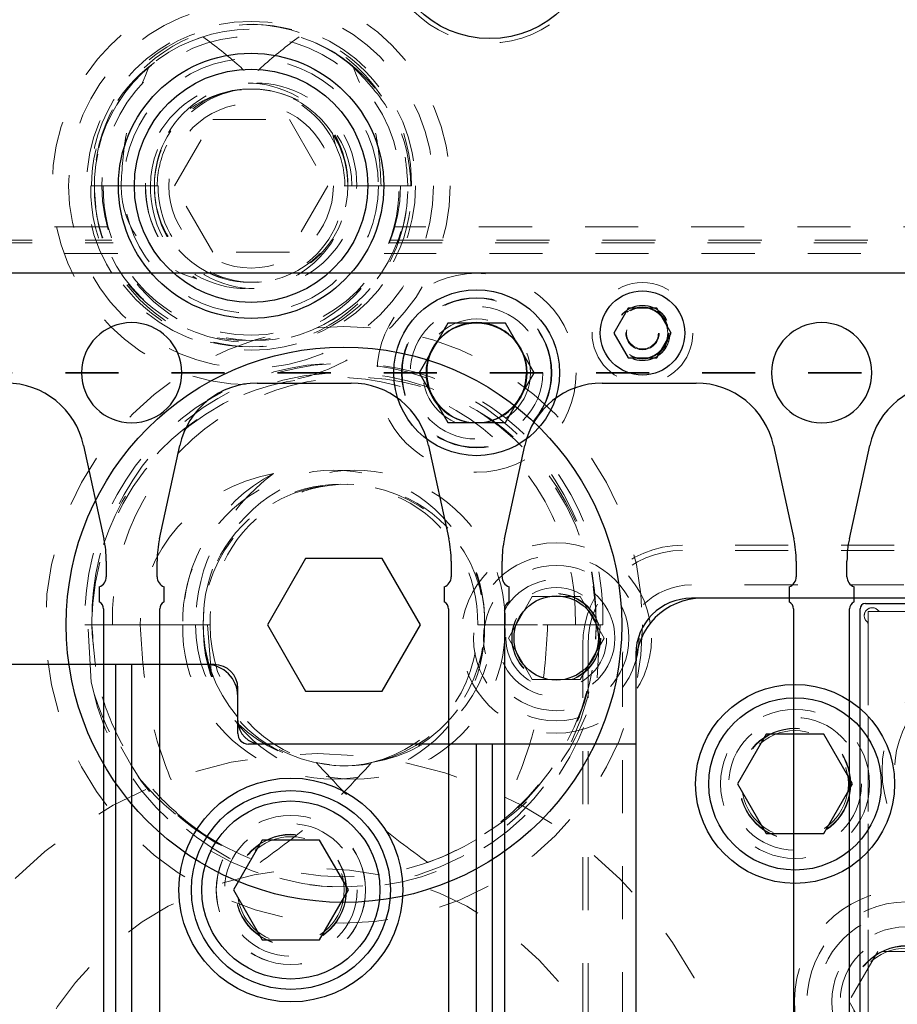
# Model space of a CAD drawing. Header units: inches. Extents: x 1802 to 2468, y -253 to -72.
# Tile 50 of 256: x 1812.8 to 1814.45, y -146.09 to -144.23. Entities that reach past the tile are written whole.
import ezdxf

# ---------------------------------------------------------------- set-up
doc = ezdxf.new("R2010")
doc.units = ezdxf.units.IN
doc.header["$LTSCALE"] = 0.5
doc.header["$MEASUREMENT"] = 0
doc.linetypes.add('HIDDEN', pattern=[0.225, 0.15, -0.075])
doc.linetypes.add('PHANTOM', pattern=[0.25, 0.125, -0.025, 0.025, -0.025, 0.025, -0.025])
for name, color, linetype in [('APP-M-S', 30, 'Continuous'), ('DIE-M-S', 8, 'Continuous'), ('DIE-M-S3', 8, 'Continuous'), ('DSS-M-S', 53, 'Continuous'), ('DST-M-S', 53, 'Continuous'), ('PAD-M-S', 135, 'Continuous'), ('PUN-M-S2', 1, 'Continuous'), ('SID-M-P', 202, 'PHANTOM'), ('ST1-M-S', 193, 'Continuous'), ('ST2-M-S', 193, 'Continuous'), ('SVD-M-S', 8, 'Continuous'), ('SVE-M-S', 8, 'Continuous'), ('SVF-M-S', 8, 'Continuous')]:
    doc.layers.add(name, color=color, linetype=linetype)

msp = doc.modelspace()

# ---------------------------------------------------------------- linework, layer by layer
at = {"layer": 'APP-M-S', "linetype": 'Continuous', "lineweight": 25}
for p, q in [((1813.00987, -144.71137), (1812.35987, -144.71137)), ((1813.65987, -144.71137), (1813.00987, -144.71137)), ((1814.30987, -144.71137), (1813.65987, -144.71137)), ((1814.95987, -144.71137), (1814.30987, -144.71137)), ((1813.2463, -144.91837), (1813.42344, -144.91837)), ((1813.8963, -144.91837), (1814.07344, -144.91837)), ((1812.91924, -145.03586), (1812.9575, -145.21167)), ((1813.06224, -145.21167), (1813.1005, -145.03586)), ((1813.56924, -145.03586), (1813.6075, -145.21167)), ((1813.71224, -145.21167), (1813.7505, -145.03586)), ((1814.21924, -145.03586), (1814.2575, -145.21167)), ((1814.36224, -145.21167), (1814.4005, -145.03586)), ((1812.96203, -145.25386), (1812.96203, -145.28337)), ((1813.0577, -145.28337), (1813.0577, -145.25386)), ((1813.61203, -145.25386), (1813.61203, -145.28337)), ((1813.7077, -145.28337), (1813.7077, -145.25386)), ((1814.26203, -145.25386), (1814.26203, -145.28337)), ((1814.3577, -145.28337), (1814.3577, -145.25386)), ((1812.94877, -145.30221), (1812.94877, -145.33058)), ((1813.07097, -145.33058), (1813.07097, -145.30221)), ((1813.59877, -145.30221), (1813.59877, -145.33058)), ((1813.72097, -145.33058), (1813.72097, -145.30221)), ((1814.24877, -145.30221), (1814.24877, -145.33058)), ((1814.37097, -145.33058), (1814.37097, -145.30221)), ((1812.95703, -145.34399), (1812.95703, -146.42399)), ((1813.0627, -146.42399), (1813.0627, -145.34399)), ((1813.60703, -145.34399), (1813.60703, -146.42399)), ((1813.7127, -146.42399), (1813.7127, -145.34399)), ((1814.25703, -145.34399), (1814.25703, -146.42399)), ((1814.3627, -146.42399), (1814.3627, -145.34399))]:
    msp.add_line(p, q, dxfattribs=at)
for centre, radius, start, end in [((1813.00987, -144.89887), 0.0945, 90, 270), ((1813.00987, -144.89887), 0.0945, 270, 90), ((1813.65987, -144.89887), 0.0945, 90, 270), ((1813.65987, -144.89887), 0.0945, 270, 90), ((1814.30987, -144.89887), 0.0945, 90, 270), ((1814.30987, -144.89887), 0.0945, 270, 90), ((1812.77344, -145.06759), 0.14921, 12.27701, 90), ((1813.2463, -145.06759), 0.14921, 90, 167.72299), ((1813.42344, -145.06759), 0.14921, 12.27701, 90), ((1813.8963, -145.06759), 0.14921, 90, 167.72299), ((1814.07344, -145.06759), 0.14921, 12.27701, 90), ((1814.5463, -145.06759), 0.14921, 90, 167.72299), ((1812.76361, -145.25386), 0.19843, 0, 12.27701), ((1813.25613, -145.25386), 0.19843, 167.72299, 180), ((1813.41361, -145.25386), 0.19843, 0, 12.27701), ((1813.90613, -145.25386), 0.19843, 167.72299, 180), ((1814.06361, -145.25386), 0.19843, 0, 12.27701), ((1814.55613, -145.25386), 0.19843, 167.72299, 180), ((1812.94203, -145.28337), 0.02, 289.67072, 0), ((1813.0777, -145.28337), 0.02, 180, 250.32928), ((1813.59203, -145.28337), 0.02, 289.67072, 0), ((1813.7277, -145.28337), 0.02, 180, 250.32928), ((1814.24203, -145.28337), 0.02, 289.67072, 0), ((1814.3777, -145.28337), 0.02, 180, 250.32928), ((1812.94203, -145.34399), 0.015, 0, 63.33207), ((1813.0777, -145.34399), 0.015, 116.66793, 180), ((1813.59203, -145.34399), 0.015, 0, 63.33207), ((1813.7277, -145.34399), 0.015, 116.66793, 180), ((1814.24203, -145.34399), 0.015, 0, 63.33207), ((1814.3777, -145.34399), 0.015, 116.66793, 180)]:
    msp.add_arc(centre, radius, start, end, dxfattribs=at)
at = {"layer": 'DIE-M-S', "linetype": 'Continuous', "lineweight": 25}
for p, q in [((1816.25987, -145.32387), (1814.06487, -145.32387)), ((1813.95987, -145.42887), (1813.95987, -145.59887)), ((1813.1654, -145.44887), (1812.75434, -145.44887)), ((1812.97987, -146.45637), (1812.97987, -145.44887)), ((1813.00987, -146.46926), (1813.00987, -145.44887)), ((1813.14987, -145.44887), (1813.00987, -145.44887)), ((1813.20987, -145.5544), (1813.20987, -145.49334)), ((1813.20987, -145.57887), (1813.20987, -145.50887)), ((1813.65987, -145.59887), (1813.22987, -145.59887)), ((1813.95987, -145.59887), (1813.25434, -145.59887)), ((1813.65987, -146.18637), (1813.65987, -145.59887)), ((1813.68987, -146.18637), (1813.68987, -145.59887)), ((1813.95987, -145.59887), (1813.95987, -146.13637))]:
    msp.add_line(p, q, dxfattribs=at)
for centre, radius in [((1813.68487, -144.07387), 0.195), ((1813.65987, -144.89887), 0.09475), ((1813.30987, -145.87387), 0.211)]:
    msp.add_circle(centre, radius, dxfattribs=at)
at = {"layer": 'DIE-M-S', "linetype": 'HIDDEN', "lineweight": 18}
msp.add_circle((1813.30987, -145.87387), 0.1405, dxfattribs=at)
at = {"layer": 'DIE-M-S', "linetype": 'Continuous', "lineweight": 25}
for centre, radius, start, end in [((1814.06487, -145.42887), 0.105, 90, 180), ((1813.14987, -145.50887), 0.06, 0, 90), ((1813.1654, -145.49334), 0.04447, 0, 90), ((1813.25434, -145.5544), 0.04447, 180, 270), ((1813.22987, -145.57887), 0.02, 180, 270)]:
    msp.add_arc(centre, radius, start, end, dxfattribs=at)
at = {"layer": 'DIE-M-S3', "linetype": 'HIDDEN', "lineweight": 18}
for p, q in [((1816.24687, -145.23387), (1814.04787, -145.23387)), ((1816.26487, -145.29887), (1814.06487, -145.29887)), ((1813.86987, -145.41187), (1813.86987, -147.63587)), ((1813.93487, -145.42887), (1813.93487, -146.30387))]:
    msp.add_line(p, q, dxfattribs=at)
for centre, radius in [((1813.68487, -144.07387), 0.20312), ((1813.23487, -144.54637), 0.34375), ((1813.23487, -144.54637), 0.31), ((1813.23487, -144.54637), 0.24), ((1813.23487, -144.54637), 0.155), ((1813.65987, -144.89887), 0.125), ((1814.25987, -145.67387), 0.1405), ((1814.25987, -145.67387), 0.1405), ((1813.30987, -145.87387), 0.1005), ((1814.46987, -146.08387), 0.1405)]:
    msp.add_circle(centre, radius, dxfattribs=at)
at = {"layer": 'DIE-M-S3', "linetype": 'Continuous', "lineweight": 25}
for radius in [0.25, 0.22]:
    msp.add_circle((1813.23487, -144.54637), radius, dxfattribs=at)
at = {"layer": 'DIE-M-S3', "linetype": 'HIDDEN', "lineweight": 18}
for centre, radius, start, end in [((1814.04787, -145.41187), 0.178, 90, 180), ((1814.06487, -145.42887), 0.13, 90, 180), ((1814.46987, -146.08387), 0.211, 0, 260.54026)]:
    msp.add_arc(centre, radius, start, end, dxfattribs=at)
at = {"layer": 'DIE-M-S3', "linetype": 'Continuous', "lineweight": 25}
msp.add_arc((1814.08487, -145.44887), 0.125, 90, 180, dxfattribs=at)
msp.add_arc((1814.08487, -145.44887), 0.125, 90, 180, dxfattribs=at)
at = {"layer": 'DSS-M-S', "linetype": 'HIDDEN', "lineweight": 18}
for p, q in [((1816.24687, -145.22387), (1814.04787, -145.22387)), ((1813.85987, -145.41187), (1813.85987, -147.63587))]:
    msp.add_line(p, q, dxfattribs=at)
for centre, radius in [((1813.65987, -144.89887), 0.1405), ((1814.25987, -145.67387), 0.1005), ((1813.30987, -145.87387), 0.14062), ((1814.46987, -146.08387), 0.1005)]:
    msp.add_circle(centre, radius, dxfattribs=at)
msp.add_arc((1814.04787, -145.41187), 0.188, 90, 180, dxfattribs=at)
at = {"layer": 'DST-M-S', "linetype": 'Continuous', "lineweight": 25}
msp.add_circle((1813.40987, -145.37387), 0.52345, dxfattribs=at)
at = {"layer": 'PAD-M-S', "linetype": 'HIDDEN', "lineweight": 18}
for p, q in [((1814.42056, -145.34887), (1814.84918, -145.34887)), ((1814.39737, -146.32568), (1814.39737, -145.37206))]:
    msp.add_line(p, q, dxfattribs=at)
for centre, radius, start, end in [((1814.40529, -145.35679), 0.015, 40.23918, 229.76082), ((1814.42056, -145.34387), 0.005, 220.23918, 270), ((1814.39237, -145.37206), 0.005, 0, 49.76082)]:
    msp.add_arc(centre, radius, start, end, dxfattribs=at)
at = {"layer": 'PUN-M-S2', "linetype": 'HIDDEN', "lineweight": 18}
for p, q in [((1814.39737, -145.34887), (1814.39737, -146.34887)), ((1814.87237, -145.34887), (1814.39737, -145.34887))]:
    msp.add_line(p, q, dxfattribs=at)
msp.add_circle((1814.63487, -145.64887), 0.211, dxfattribs=at)
at = {"layer": 'SID-M-P', "linetype": 'PHANTOM', "lineweight": 35}
msp.add_line((1836.98487, -144.89887), (1802.10987, -144.89887), dxfattribs=at)
at = {"layer": 'ST1-M-S', "linetype": 'HIDDEN', "lineweight": 18}
for p, q in [((1812.96425, -144.62387), (1812.72237, -144.62387)), ((1815.56425, -144.62387), (1813.50549, -144.62387)), ((1812.72237, -144.64887), (1812.97269, -144.64887)), ((1812.72237, -144.65387), (1812.9747, -144.65387)), ((1813.49503, -144.65387), (1815.5747, -144.65387)), ((1813.49704, -144.64887), (1815.57269, -144.64887)), ((1812.9839, -144.67387), (1812.72237, -144.67387)), ((1815.5839, -144.67387), (1813.48584, -144.67387))]:
    msp.add_line(p, q, dxfattribs=at)
at = {"layer": 'ST1-M-S', "linetype": 'Continuous', "lineweight": 25}
for p, q in [((1814.39237, -145.33387), (1814.87737, -145.33387)), ((1814.38237, -146.35387), (1814.38237, -145.34387))]:
    msp.add_line(p, q, dxfattribs=at)
at = {"layer": 'ST1-M-S', "linetype": 'HIDDEN', "lineweight": 18}
for centre, radius in [((1813.23487, -144.54637), 0.2815), ((1813.97237, -144.82387), 0.0315), ((1813.65987, -144.89887), 0.10156), ((1813.80987, -145.39887), 0.1795), ((1813.80987, -145.39887), 0.1105)]:
    msp.add_circle(centre, radius, dxfattribs=at)
at = {"layer": 'ST1-M-S', "linetype": 'Continuous', "lineweight": 25}
for centre, radius in [((1813.65987, -144.89887), 0.15625), ((1813.97237, -144.82387), 0.0795), ((1813.80987, -145.39887), 0.0795)]:
    msp.add_circle(centre, radius, dxfattribs=at)
msp.add_arc((1814.39237, -145.34387), 0.01, 90, 180, dxfattribs=at)
at = {"layer": 'ST1-M-S', "linetype": 'HIDDEN', "lineweight": 18}
msp.add_open_spline([(1813.50549, -144.62387), (1813.5054, -144.62418), (1813.50522, -144.6248), (1813.5038, -144.62964), (1813.50151, -144.63675), (1813.49851, -144.64524), (1813.49613, -144.65114), (1813.49503, -144.65387)], degree=3, knots=[0, 0, 0, 0, 0.2014834, 0.4028824, 0.6067425, 0.818021, 1, 1, 1, 1], dxfattribs=at)
at = {"layer": 'ST2-M-S', "linetype": 'HIDDEN', "lineweight": 18}
for radius in [0.1415, 0.09375]:
    msp.add_circle((1813.65987, -144.89887), radius, dxfattribs=at)
at = {"layer": 'SVD-M-S', "linetype": 'HIDDEN', "lineweight": 18}
for p, q in [((1813.43398, -144.32827), (1813.41706, -144.31395)), ((1813.09053, -144.54637), (1813.1627, -144.42137)), ((1813.1627, -144.42137), (1813.30704, -144.42137)), ((1813.30704, -144.42137), (1813.37921, -144.54637)), ((1813.38804, -144.44772), (1813.39375, -144.47)), ((1812.95634, -144.54637), (1812.93261, -144.54637)), ((1813.05268, -144.54637), (1812.93956, -144.54637)), ((1812.93956, -144.54637), (1813.05268, -144.54637)), ((1813.05963, -144.54637), (1812.95634, -144.54637)), ((1813.1627, -144.67137), (1813.09053, -144.54637)), ((1813.37921, -144.54637), (1813.30704, -144.67137)), ((1813.41167, -144.54637), (1813.41011, -144.54637)), ((1813.41706, -144.54637), (1813.41167, -144.54637)), ((1813.42466, -144.54637), (1813.41706, -144.54637)), ((1813.47982, -144.54637), (1813.42466, -144.54637)), ((1813.53018, -144.54637), (1813.47982, -144.54637)), ((1813.53557, -144.54637), (1813.53018, -144.54637)), ((1813.53557, -144.54637), (1813.53713, -144.54637)), ((1813.30704, -144.67137), (1813.1627, -144.67137)), ((1814.41574, -145.99012), (1814.36162, -146.08387)), ((1814.52399, -145.99012), (1814.41574, -145.99012)), ((1814.36162, -146.08387), (1814.41574, -146.17762))]:
    msp.add_line(p, q, dxfattribs=at)
at = {"layer": 'SVD-M-S', "linetype": 'Continuous', "lineweight": 25}
for p, q in [((1814.20574, -145.58012), (1814.15162, -145.67387)), ((1814.31399, -145.58012), (1814.20574, -145.58012)), ((1814.36812, -145.67387), (1814.31399, -145.58012)), ((1814.15162, -145.67387), (1814.20574, -145.76762)), ((1814.31399, -145.76762), (1814.36812, -145.67387)), ((1814.20574, -145.76762), (1814.31399, -145.76762)), ((1813.25574, -145.78012), (1813.20162, -145.87387)), ((1813.36399, -145.78012), (1813.25574, -145.78012)), ((1813.41812, -145.87387), (1813.36399, -145.78012)), ((1813.20162, -145.87387), (1813.25574, -145.96762)), ((1813.36399, -145.96762), (1813.41812, -145.87387)), ((1813.25574, -145.96762), (1813.36399, -145.96762))]:
    msp.add_line(p, q, dxfattribs=at)
at = {"layer": 'SVD-M-S', "linetype": 'HIDDEN', "lineweight": 18}
for centre, radius in [((1813.23487, -144.54637), 0.375), ((1814.25987, -145.67387), 0.125), ((1814.25987, -145.67387), 0.10497), ((1814.25987, -145.67387), 0.1047), ((1814.25987, -145.67387), 0.10418), ((1813.30987, -145.87387), 0.125), ((1813.30987, -145.87387), 0.10497), ((1813.30987, -145.87387), 0.1047), ((1813.30987, -145.87387), 0.10418), ((1813.35987, -146.42387), 0.59055), ((1814.46987, -146.08387), 0.1875), ((1814.46987, -146.08387), 0.16781), ((1814.46987, -146.08387), 0.125), ((1814.46987, -146.08387), 0.10497), ((1814.46987, -146.08387), 0.1047), ((1814.46987, -146.08387), 0.10418)]:
    msp.add_circle(centre, radius, dxfattribs=at)
at = {"layer": 'SVD-M-S', "linetype": 'Continuous', "lineweight": 25}
for centre, radius in [((1814.25987, -145.67387), 0.1875), ((1814.25987, -145.67387), 0.1625), ((1813.30987, -145.87387), 0.1875), ((1813.30987, -145.87387), 0.16781)]:
    msp.add_circle(centre, radius, dxfattribs=at)
at = {"layer": 'SVD-M-S', "linetype": 'HIDDEN', "lineweight": 18}
for centre, radius, start, end in [((1813.23051, -144.53981), 0.29797, 32.96864, 181.26136), ((1813.23834, -144.54139), 0.29883, 359.04604, 180.95396), ((1813.23487, -144.54637), 0.29531, 51.90762, 0), ((1813.23212, -144.54437), 0.29257, 107.48862, 180.39168), ((1813.2417, -144.53826), 0.28553, 46.10721, 72.9246), ((1813.22648, -144.54314), 0.19061, 359.02938, 180.97062), ((1813.24326, -144.54314), 0.19061, 359.02938, 180.97062), ((1813.23277, -144.54399), 0.1801, 82.16438, 180.75568), ((1813.23487, -144.54637), 0.18219, 32.78425, 0), ((1813.23981, -144.54269), 0.17923, 98.79248, 156.07037), ((1813.23697, -144.54399), 0.1801, 359.24432, 97.83562), ((1813.22993, -144.54269), 0.17923, 23.92963, 81.20752), ((1813.23487, -144.54637), 0.18219, 0, 32.78425), ((1813.2314, -144.55134), 0.29883, 179.04604, 0.95396), ((1813.23834, -144.55134), 0.29883, 179.04604, 0.95396), ((1813.22648, -144.55115), 0.28696, 179.04604, 0.95396), ((1813.24326, -144.55115), 0.28696, 179.04604, 0.95396), ((1813.22648, -144.5496), 0.19061, 179.02938, 0.97062), ((1813.24182, -144.54716), 0.20592, 179.77904, 237.84949), ((1813.24326, -144.5496), 0.19061, 179.02938, 0.97062), ((1813.2314, -144.5494), 0.17874, 179.02938, 0.97062), ((1813.23834, -144.5494), 0.17874, 179.02938, 0.97062), ((1813.35987, -146.42387), 0.80709, 0, 180)]:
    msp.add_arc(centre, radius, start, end, dxfattribs=at)
for centre, major_axis, ratio, start_param, end_param in [((1813.23217, -144.54637), (-0.29801, 0), 0.9770042, 5.3587861, 6.2831853), ((1813.23756, -144.54637), (0.29801, 0), 0.9770042, 0, 0.9243992), ((1813.23106, -144.54637), (-0.18599, 0), 0.9770042, 4.8128393, 6.2831853), ((1813.23867, -144.54637), (0.18599, 0), 0.9770042, 0, 1.470346), ((1813.23756, -144.54637), (-0.17949, 0), 0.9770042, 5.8325895, 6.2831853), ((1813.23217, -144.54637), (0.17949, 0), 0.9770042, 0, 0.4505959), ((1813.18426, -144.54637), (-0.19435, 0), 0.9353022, 0, 1.2997916), ((1813.27717, -144.54637), (0.2321, 0), 0.9661135, 3.1415927, 4.0379585)]:
    msp.add_ellipse(centre, major_axis=major_axis, ratio=ratio, start_param=start_param, end_param=end_param, dxfattribs=at)
for points, knots in [([(1813.1442, -144.26532), (1813.16754, -144.28297), (1813.20787, -144.31348), (1813.24266, -144.35013), (1813.25732, -144.36557)], [0, 0, 0, 0, 0.5786393, 1, 1, 1, 1]), ([(1813.32554, -144.26532), (1813.3022, -144.28297), (1813.26187, -144.31348), (1813.22707, -144.35013), (1813.21241, -144.36557)], [0, 0, 0, 0, 0.5786393, 1, 1, 1, 1]), ([(1812.98992, -144.54637), (1812.99166, -144.51418), (1812.99586, -144.43665), (1813.02527, -144.36452), (1813.04248, -144.32233)], [0, 0, 0, 0, 0.4150678, 1, 1, 1, 1]), ([(1813.42726, -144.32233), (1813.4502, -144.34635), (1813.49605, -144.39435), (1813.52617, -144.47671), (1813.52913, -144.52816), (1813.53018, -144.54637)], [0, 0, 0, 0, 0.3929294, 0.7851672, 1, 1, 1, 1]), ([(1813.47982, -144.54637), (1813.47808, -144.51418), (1813.47388, -144.43665), (1813.44446, -144.36452), (1813.42726, -144.32233)], [0, 0, 0, 0, 0.4150678, 1, 1, 1, 1])]:
    msp.add_open_spline(points, degree=3, knots=knots, dxfattribs=at)
at = {"layer": 'SVE-M-S', "linetype": 'Continuous', "lineweight": 25}
for p, q in [((1813.94532, -144.77702), (1813.91827, -144.82387)), ((1813.99942, -144.77702), (1813.94532, -144.77702)), ((1814.02647, -144.82387), (1813.99942, -144.77702)), ((1813.60574, -144.80512), (1813.55162, -144.89887)), ((1813.71399, -144.80512), (1813.60574, -144.80512)), ((1813.76812, -144.89887), (1813.71399, -144.80512)), ((1813.91827, -144.82387), (1813.94532, -144.87072)), ((1813.99942, -144.87072), (1814.02647, -144.82387)), ((1813.94532, -144.87072), (1813.99942, -144.87072)), ((1813.55162, -144.89887), (1813.60574, -144.99262)), ((1813.71399, -144.99262), (1813.76812, -144.89887)), ((1813.60574, -144.99262), (1813.71399, -144.99262))]:
    msp.add_line(p, q, dxfattribs=at)
at = {"layer": 'SVE-M-S', "linetype": 'HIDDEN', "lineweight": 18}
for p, q in [((1813.71966, -145.39887), (1813.76476, -145.32074)), ((1813.76476, -145.32074), (1813.85497, -145.32074)), ((1813.85497, -145.32074), (1813.90008, -145.39887)), ((1813.76476, -145.47699), (1813.71966, -145.39887)), ((1813.90008, -145.39887), (1813.85497, -145.47699)), ((1813.85497, -145.47699), (1813.76476, -145.47699))]:
    msp.add_line(p, q, dxfattribs=at)
for centre, radius in [((1813.65987, -144.89887), 0.1875), ((1813.97237, -144.82387), 0.095), ((1813.97237, -144.82387), 0.05205), ((1813.97237, -144.82387), 0.05165), ((1813.97237, -144.82387), 0.04905), ((1813.97237, -144.82387), 0.0475), ((1813.97237, -144.82387), 0.03), ((1813.65987, -144.89887), 0.0935), ((1813.80987, -145.39887), 0.156), ((1813.80987, -145.39887), 0.137), ((1813.80987, -145.39887), 0.095), ((1813.80987, -145.39887), 0.08397), ((1813.80987, -145.39887), 0.0837), ((1813.80987, -145.39887), 0.08318)]:
    msp.add_circle(centre, radius, dxfattribs=at)
at = {"layer": 'SVE-M-S', "linetype": 'Continuous', "lineweight": 25}
for centre, radius in [((1813.65987, -144.89887), 0.15625), ((1813.97237, -144.82387), 0.0795)]:
    msp.add_circle(centre, radius, dxfattribs=at)
at = {"layer": 'SVF-M-S', "linetype": 'Continuous', "lineweight": 25}
for p, q in [((1813.3377, -145.24887), (1813.26553, -145.37387)), ((1813.48204, -145.24887), (1813.3377, -145.24887)), ((1813.55421, -145.37387), (1813.48204, -145.24887)), ((1813.26553, -145.37387), (1813.3377, -145.49887)), ((1813.48204, -145.49887), (1813.55421, -145.37387)), ((1813.3377, -145.49887), (1813.48204, -145.49887))]:
    msp.add_line(p, q, dxfattribs=at)
at = {"layer": 'SVF-M-S', "linetype": 'HIDDEN', "lineweight": 18}
for p, q in [((1812.92183, -145.37387), (1812.92726, -145.37387)), ((1812.92726, -145.37387), (1812.93487, -145.37387)), ((1812.93344, -145.48232), (1812.92726, -145.37387)), ((1812.93487, -145.37387), (1813.10611, -145.37387)), ((1812.93518, -145.39107), (1812.93487, -145.37387)), ((1813.10611, -145.37387), (1813.02608, -145.37387)), ((1813.10611, -145.37387), (1813.13001, -145.37387)), ((1813.10611, -145.37387), (1813.14487, -145.37387)), ((1813.14487, -145.37387), (1813.15248, -145.37387)), ((1813.15248, -145.37387), (1813.15971, -145.46131)), ((1813.15248, -145.37387), (1813.1579, -145.37387)), ((1813.66183, -145.37387), (1813.84611, -145.37387)), ((1813.88487, -145.37387), (1813.67487, -145.37387)), ((1813.67487, -145.37387), (1813.88487, -145.37387)), ((1813.84611, -145.37387), (1813.8979, -145.37387)), ((1813.89248, -145.37387), (1813.8863, -145.48232)), ((1812.94145, -145.45267), (1812.93518, -145.39107)), ((1813.14487, -145.76808), (1813.1148, -145.7461))]:
    msp.add_line(p, q, dxfattribs=at)
for centre, radius in [((1813.40987, -145.37387), 0.5625), ((1814.63487, -145.64887), 0.1875)]:
    msp.add_circle(centre, radius, dxfattribs=at)
at = {"layer": 'SVF-M-S', "linetype": 'Continuous', "lineweight": 25}
msp.add_circle((1813.40987, -145.37387), 0.52345, dxfattribs=at)
at = {"layer": 'SVF-M-S', "linetype": 'HIDDEN', "lineweight": 18}
for centre, radius, start, end in [((1813.40335, -145.36228), 0.48166, 358.62082, 181.37918), ((1813.41639, -145.36228), 0.48166, 358.62082, 181.37918), ((1813.39049, -145.3629), 0.45575, 358.62082, 181.37918), ((1813.40987, -145.37387), 0.475, 236.08967, 180), ((1813.42925, -145.3629), 0.45575, 358.62082, 181.37918), ((1813.39049, -145.36714), 0.28446, 358.6441, 181.3559), ((1813.42568, -145.37173), 0.31958, 117.65377, 180.38339), ((1813.42925, -145.36714), 0.28446, 358.6441, 181.3559), ((1813.40335, -145.36755), 0.25856, 358.60069, 181.39931), ((1813.40987, -145.37387), 0.265, 199.26791, 180), ((1813.41639, -145.36755), 0.25856, 358.60069, 181.39931), ((1813.40451, -145.38738), 0.48055, 191.39562, 1.61091), ((1813.39049, -145.3806), 0.28446, 178.6441, 1.3559), ((1813.42925, -145.3806), 0.28446, 178.6441, 1.3559), ((1813.4055, -145.3792), 0.26069, 178.82772, 282.52015), ((1813.40987, -145.37387), 0.265, 180, 199.26791), ((1813.423, -145.37674), 0.26511, 179.38016, 255.74629), ((1813.41424, -145.3792), 0.26069, 257.47985, 1.17228), ((1813.39674, -145.37674), 0.26511, 284.25371, 0.61984), ((1813.41603, -145.37823), 0.46886, 288.87727, 0.53304), ((1813.41741, -145.39178), 0.47755, 206.39965, 349.07072), ((1813.39397, -145.39248), 0.45225, 228.92707, 251.70514)]:
    msp.add_arc(centre, radius, start, end, dxfattribs=at)
for centre, major_axis, ratio, start_param, end_param in [((1813.33814, -145.37387), (-0.31206, 0), 0.9318009, 4.9084034, 6.2831853), ((1813.51539, -145.37387), (0.38537, 0), 0.9410518, 2.2365539, 3.1415927), ((1813.40244, -145.37387), (-0.27243, 0), 0.966834, 0, 1.4059114), ((1813.4173, -145.37387), (0.27243, 0), 0.966834, 4.8772739, 6.2831853), ((1813.40254, -145.37387), (-0.48233, 0), 0.966834, 0.2347238, 1.0072023), ((1813.4172, -145.37387), (0.48233, 0), 0.966834, 5.275983, 6.0484615)]:
    msp.add_ellipse(centre, major_axis=major_axis, ratio=ratio, start_param=start_param, end_param=end_param, dxfattribs=at)
for points, knots in [([(1813.12287, -145.75236), (1813.10266, -145.73545), (1813.06166, -145.70113), (1813.01206, -145.63742), (1812.97307, -145.56596), (1812.94207, -145.47824), (1812.93752, -145.41224), (1812.93487, -145.37387)], [0, 0, 0, 0, 0.1825208, 0.3703479, 0.5521776, 0.7396236, 1, 1, 1, 1]), ([(1813.02608, -145.37387), (1813.02889, -145.42229), (1813.0341, -145.51179), (1813.07008, -145.63913), (1813.10515, -145.71436), (1813.12287, -145.75236)], [0, 0, 0, 0, 0.3683479, 0.680906, 1, 1, 1, 1]), ([(1813.79366, -145.37387), (1813.79084, -145.42229), (1813.78564, -145.51179), (1813.74966, -145.63913), (1813.71458, -145.71436), (1813.69686, -145.75236)], [0, 0, 0, 0, 0.3683479, 0.68090604, 1, 1, 1, 1]), ([(1813.25201, -145.82187), (1813.28674, -145.79651), (1813.36299, -145.74083), (1813.4271, -145.67146), (1813.46201, -145.63369)], [0, 0, 0, 0, 0.4555585, 1, 1, 1, 1]), ([(1813.56773, -145.82187), (1813.53299, -145.79651), (1813.45675, -145.74083), (1813.39263, -145.67146), (1813.35773, -145.63369)], [0, 0, 0, 0, 0.45555852, 1, 1, 1, 1])]:
    msp.add_open_spline(points, degree=3, knots=knots, dxfattribs=at)

doc.saveas('drawing.dxf')
